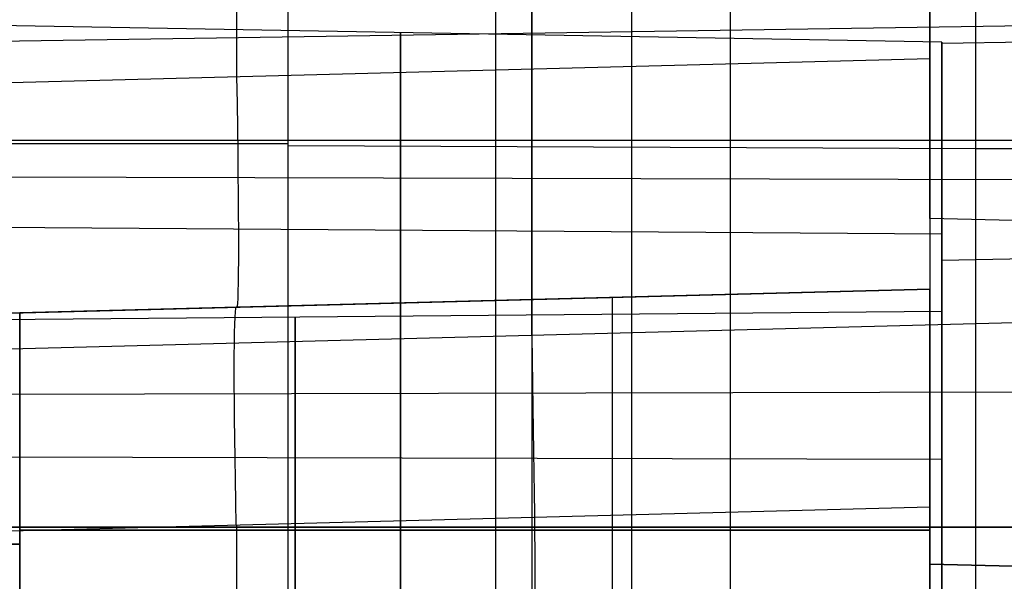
# Model space of a CAD drawing. Extents: x -9 to 8, y 1 to 147.
# Tile 146 of 181: x -5.47 to -0.09, y 139.36 to 142.43. Entities that reach past the tile are written whole.
import ezdxf

# ---------------------------------------------------------------- set-up
doc = ezdxf.new("R2010")
doc.units = 0
doc.layers.add('DEFAULT', color=7, linetype='CONTINUOUS')

msp = doc.modelspace()

# ---------------------------------------------------------------- linework, layer by layer
at = {"layer": 'DEFAULT', "color": 254}
for p, q in [((-0.25, 146.5647, -6.7111), (-0.25, 136.9726, -5.3813)), ((-4.002, 136.9726, -7.2472), (-4.002, 146.4685, -8.5637)), ((-2.8699, 146.4982, -8.7917), (-2.8699, 136.636, -7.4244)), ((-0.2496, 145.6579, -6.2764), (-0.2496, 112.6404, -1.6989)), ((-0.4993, 145.3031, -38.6637), (-0.4993, 142.2132, -40.8683)), ((-4.2823, 142.1141, -40.8173), (-4.2823, 145.204, -38.6127)), ((-0.4993, 141.3417, -39.6474), (-0.4993, 145.0602, -36.9943)), ((-2.1273, 144.7269, -8.3827), (-2.1273, 136.9726, -7.3076)), ((-0.25, 144.7156, -8.4416), (-0.25, 136.9726, -7.3681)), ((-2.6718, 140.7031, -38.8037), (-2.6718, 144.0025, -36.4496)), ((-2.6718, 144.0025, -9.5441), (-2.6718, 136.7497, -8.5386)), ((-0.4993, 143.8916, -39.6708), (-0.4993, 141.3093, -39.6708)), ((-6.3443, 142.2969, -37.5484), (1.0007, 142.4086, -37.7049)), ((-0.4343, 142.304, -12.3369), (-6.3443, 142.4072, -12.3369)), ((-0.4343, 140.8135, -12.5654), (-0.4343, 142.2941, -12.5654)), ((-0.4993, 142.2132, -40.8683), (-8.0653, 142.015, -40.7663)), ((-7.5997, 141.769, -6.0463), (7.0997, 141.769, -6.0463)), ((-4.002, 141.749, -7.9094), (-6.7384, 141.749, -7.8534)), ((-4.002, 141.739, -7.908), (-0.25, 141.7225, -8.0267)), ((-0.25, 141.7231, -8.0267), (6.3683, 141.7422, -7.8887)), ((1.0007, 141.5504, -8.174), (-6.7405, 141.569, -8.0401)), ((1.0007, 141.3025, -39.6272), (-0.4993, 141.3417, -39.6474)), ((-6.3443, 141.2986, -10.1305), (-0.4343, 141.2572, -10.2284)), ((-3.3894, 141.278, -10.1795), (-3.3894, 138.7745, -9.7869)), ((-0.4343, 141.2572, -10.2284), (-0.4343, 138.7793, -9.8399)), ((-8.0653, 140.7579, -43.2076), (-0.4993, 140.956, -43.3096)), ((-8.0653, 140.7579, -97.4682), (-0.4993, 140.956, -97.4682)), ((-8.0653, 140.7579, -93.4682), (-0.4993, 140.956, -93.4682)), ((-8.0653, 140.7579, -89.4682), (-0.4993, 140.956, -89.4682)), ((-8.0653, 140.7579, -85.4682), (-0.4993, 140.956, -85.4682)), ((-8.0653, 140.7579, -81.4682), (-0.4993, 140.956, -81.4682)), ((-8.0653, 140.7579, -77.4682), (-0.4993, 140.956, -77.4682)), ((-8.0653, 140.7579, -73.4682), (-0.4993, 140.956, -73.4682)), ((-8.0653, 140.7579, -69.4682), (-0.4993, 140.956, -69.4682)), ((-8.0653, 140.7579, -65.4682), (-0.4993, 140.956, -65.4682)), ((-8.0653, 140.7579, -61.4682), (-0.4993, 140.956, -61.4682)), ((-8.0653, 140.7579, -57.4682), (-0.4993, 140.956, -57.4682)), ((-8.0653, 140.7579, -53.4682), (-0.4993, 140.956, -53.4682)), ((-8.0653, 140.7579, -49.4682), (-0.4993, 140.956, -49.4682)), ((-8.0653, 140.7579, -44.7297), (-0.4993, 140.956, -44.7297)), ((-5.4679, 140.8259, -96.7625), (-0.4993, 140.956, -96.8927)), ((-0.4993, 140.956, -98.0438), (-5.4679, 140.8259, -98.1739)), ((-5.4679, 140.8259, -92.7625), (-0.4993, 140.956, -92.8927)), ((-0.4993, 140.956, -94.0438), (-5.4679, 140.8259, -94.1739)), ((-5.4679, 140.8259, -88.7625), (-0.4993, 140.956, -88.8927)), ((-0.4993, 140.956, -90.0438), (-5.4679, 140.8259, -90.1739)), ((-5.4679, 140.8259, -84.7625), (-0.4993, 140.956, -84.8927)), ((-0.4993, 140.956, -86.0438), (-5.4679, 140.8259, -86.1739)), ((-5.4679, 140.8259, -80.7625), (-0.4993, 140.956, -80.8927)), ((-0.4993, 140.956, -82.0438), (-5.4679, 140.8259, -82.1739)), ((-5.4679, 140.8259, -76.7625), (-0.4993, 140.956, -76.8927)), ((-0.4993, 140.956, -78.0438), (-5.4679, 140.8259, -78.1739)), ((-5.4679, 140.8259, -72.7625), (-0.4993, 140.956, -72.8927)), ((-0.4993, 140.956, -74.0438), (-5.4679, 140.8259, -74.1739)), ((-5.4679, 140.8259, -68.7625), (-0.4993, 140.956, -68.8927)), ((-0.4993, 140.956, -70.0438), (-5.4679, 140.8259, -70.1739)), ((-5.4679, 140.8259, -64.7625), (-0.4993, 140.956, -64.8927)), ((-0.4993, 140.956, -66.0438), (-5.4679, 140.8259, -66.1739)), ((-5.4679, 140.8259, -60.7625), (-0.4993, 140.956, -60.8927)), ((-0.4993, 140.956, -62.0438), (-5.4679, 140.8259, -62.1739)), ((-5.4679, 140.8259, -56.7625), (-0.4993, 140.956, -56.8927)), ((-0.4993, 140.956, -58.0438), (-5.4679, 140.8259, -58.1739)), ((-5.4679, 140.8259, -52.7625), (-0.4993, 140.956, -52.8927)), ((-0.4993, 140.956, -54.0438), (-5.4679, 140.8259, -54.1739)), ((-5.4679, 140.8259, -48.7625), (-0.4993, 140.956, -48.8927)), ((-0.4993, 140.956, -50.0438), (-5.4679, 140.8259, -50.1739)), ((-0.4993, 140.956, -46.0438), (-5.4679, 140.8259, -46.1739)), ((-5.4679, 140.8259, -100.7625), (-0.4993, 140.9557, -100.8927)), ((-0.4993, 140.956, -46.0438), (-0.4993, 139.456, -46.0438)), ((-0.4993, 140.956, -43.3096), (-0.4993, 140.956, -46.0438)), ((-0.4993, 140.956, -98.0438), (-0.4993, 139.456, -98.0438)), ((-0.4993, 140.956, -96.8927), (-0.4993, 140.956, -98.0438)), ((-0.4993, 139.456, -96.8927), (-0.4993, 140.956, -96.8927)), ((-0.4993, 140.956, -94.0438), (-0.4993, 139.456, -94.0438)), ((-0.4993, 140.956, -92.8927), (-0.4993, 140.956, -94.0438)), ((-0.4993, 139.456, -92.8927), (-0.4993, 140.956, -92.8927)), ((-0.4993, 140.956, -90.0438), (-0.4993, 139.456, -90.0438)), ((-0.4993, 140.956, -88.8927), (-0.4993, 140.956, -90.0438)), ((-0.4993, 139.456, -88.8927), (-0.4993, 140.956, -88.8927)), ((-0.4993, 140.956, -86.0438), (-0.4993, 139.456, -86.0438)), ((-0.4993, 140.956, -84.8927), (-0.4993, 140.956, -86.0438)), ((-0.4993, 139.456, -84.8927), (-0.4993, 140.956, -84.8927)), ((-0.4993, 140.956, -82.0438), (-0.4993, 139.456, -82.0438)), ((-0.4993, 140.956, -80.8927), (-0.4993, 140.956, -82.0438)), ((-0.4993, 139.456, -80.8927), (-0.4993, 140.956, -80.8927)), ((-0.4993, 140.956, -78.0438), (-0.4993, 139.456, -78.0438)), ((-0.4993, 140.956, -76.8927), (-0.4993, 140.956, -78.0438)), ((-0.4993, 139.456, -76.8927), (-0.4993, 140.956, -76.8927)), ((-0.4993, 140.956, -74.0438), (-0.4993, 139.456, -74.0438)), ((-0.4993, 140.956, -72.8927), (-0.4993, 140.956, -74.0438)), ((-0.4993, 139.456, -72.8927), (-0.4993, 140.956, -72.8927)), ((-0.4993, 140.956, -70.0438), (-0.4993, 139.456, -70.0438)), ((-0.4993, 140.956, -68.8927), (-0.4993, 140.956, -70.0438)), ((-0.4993, 139.456, -68.8927), (-0.4993, 140.956, -68.8927)), ((-0.4993, 140.956, -66.0438), (-0.4993, 139.456, -66.0438)), ((-0.4993, 140.956, -64.8927), (-0.4993, 140.956, -66.0438)), ((-0.4993, 139.456, -64.8927), (-0.4993, 140.956, -64.8927)), ((-0.4993, 140.956, -62.0438), (-0.4993, 139.456, -62.0438)), ((-0.4993, 140.956, -60.8927), (-0.4993, 140.956, -62.0438)), ((-0.4993, 139.456, -60.8927), (-0.4993, 140.956, -60.8927)), ((-0.4993, 140.956, -58.0438), (-0.4993, 139.456, -58.0438)), ((-0.4993, 140.956, -56.8927), (-0.4993, 140.956, -58.0438)), ((-0.4993, 139.456, -56.8927), (-0.4993, 140.956, -56.8927)), ((-0.4993, 140.956, -54.0438), (-0.4993, 139.456, -54.0438)), ((-0.4993, 140.956, -52.8927), (-0.4993, 140.956, -54.0438)), ((-0.4993, 139.456, -52.8927), (-0.4993, 140.956, -52.8927)), ((-0.4993, 140.956, -50.0438), (-0.4993, 139.456, -50.0438)), ((-0.4993, 140.956, -48.8927), (-0.4993, 140.956, -50.0438)), ((-0.4993, 139.456, -48.8927), (-0.4993, 140.956, -48.8927)), ((-0.4993, 140.956, -97.4682), (-0.4993, 139.456, -97.4682)), ((-0.4993, 140.956, -93.4682), (-0.4993, 139.456, -93.4682)), ((-0.4993, 140.956, -89.4682), (-0.4993, 139.456, -89.4682)), ((-0.4993, 140.956, -85.4682), (-0.4993, 139.456, -85.4682)), ((-0.4993, 140.956, -81.4682), (-0.4993, 139.456, -81.4682)), ((-0.4993, 140.956, -77.4682), (-0.4993, 139.456, -77.4682)), ((-0.4993, 140.956, -73.4682), (-0.4993, 139.456, -73.4682)), ((-0.4993, 140.956, -69.4682), (-0.4993, 139.456, -69.4682)), ((-0.4993, 140.956, -65.4682), (-0.4993, 139.456, -65.4682)), ((-0.4993, 140.956, -61.4682), (-0.4993, 139.456, -61.4682)), ((-0.4993, 140.956, -57.4682), (-0.4993, 139.456, -57.4682)), ((-0.4993, 140.956, -53.4682), (-0.4993, 139.456, -53.4682)), ((-0.4993, 140.956, -49.4682), (-0.4993, 139.456, -49.4682)), ((-0.4993, 138.2348, -100.8927), (-0.4993, 140.9557, -100.8927)), ((-2.2336, 140.9106, -48.8472), (-2.2336, 138.4097, -48.8472)), ((-2.2336, 140.9106, -46.0892), (-2.2336, 138.4097, -46.0892)), ((-2.2336, 140.9106, -52.8472), (-2.2336, 138.4097, -52.8472)), ((-2.2336, 140.9106, -50.0892), (-2.2336, 138.4097, -50.0892)), ((-2.2336, 140.9106, -56.8472), (-2.2336, 138.4097, -56.8472)), ((-2.2336, 140.9106, -54.0892), (-2.2336, 138.4097, -54.0892)), ((-2.2336, 140.9106, -60.8472), (-2.2336, 138.4097, -60.8472)), ((-2.2336, 140.9106, -58.0892), (-2.2336, 138.4097, -58.0892)), ((-2.2336, 140.9106, -64.8472), (-2.2336, 138.4097, -64.8472)), ((-2.2336, 140.9106, -62.0892), (-2.2336, 138.4097, -62.0892)), ((-2.2336, 140.9106, -68.8472), (-2.2336, 138.4097, -68.8472)), ((-2.2336, 140.9106, -66.0892), (-2.2336, 138.4097, -66.0892)), ((-2.2336, 140.9106, -72.8472), (-2.2336, 138.4097, -72.8472)), ((-2.2336, 140.9106, -70.0892), (-2.2336, 138.4097, -70.0892)), ((-2.2336, 140.9106, -76.8472), (-2.2336, 138.4097, -76.8472)), ((-2.2336, 140.9106, -74.0892), (-2.2336, 138.4097, -74.0892)), ((-2.2336, 140.9106, -80.8472), (-2.2336, 138.4097, -80.8472)), ((-2.2336, 140.9106, -78.0892), (-2.2336, 138.4097, -78.0892)), ((-2.2336, 140.9106, -84.8472), (-2.2336, 138.4097, -84.8472)), ((-2.2336, 140.9106, -82.0892), (-2.2336, 138.4097, -82.0892)), ((-2.2336, 140.9106, -88.8472), (-2.2336, 138.4097, -88.8472)), ((-2.2336, 140.9106, -86.0892), (-2.2336, 138.4097, -86.0892)), ((-2.2336, 140.9106, -92.8472), (-2.2336, 138.4097, -92.8472)), ((-2.2336, 140.9106, -90.0892), (-2.2336, 138.4097, -90.0892)), ((-2.2336, 140.9106, -96.8472), (-2.2336, 138.4097, -96.8472)), ((-2.2336, 140.9106, -94.0892), (-2.2336, 138.4097, -94.0892)), ((-2.2336, 140.9106, -98.0892), (-2.2336, 138.4097, -98.0892)), ((-2.2336, 140.9104, -100.8472), (-2.2336, 134.7018, -100.8472)), ((-7.4943, 140.7743, -12.3369), (-0.4343, 140.8359, -12.3369)), ((-5.5282, 140.8243, -96.7589), (-5.4679, 140.8259, -96.7625)), ((-5.4679, 140.8259, -98.1739), (-5.5282, 140.8243, -98.1775)), ((-5.5282, 140.8243, -92.7589), (-5.4679, 140.8259, -92.7625)), ((-5.4679, 140.8259, -94.1739), (-5.5282, 140.8243, -94.1775)), ((-5.5282, 140.8243, -88.7589), (-5.4679, 140.8259, -88.7625)), ((-5.4679, 140.8259, -90.1739), (-5.5282, 140.8243, -90.1775)), ((-5.5282, 140.8243, -84.7589), (-5.4679, 140.8259, -84.7625)), ((-5.4679, 140.8259, -86.1739), (-5.5282, 140.8243, -86.1775)), ((-5.5282, 140.8243, -80.7589), (-5.4679, 140.8259, -80.7625)), ((-5.4679, 140.8259, -82.1739), (-5.5282, 140.8243, -82.1775)), ((-5.5282, 140.8243, -76.7589), (-5.4679, 140.8259, -76.7625)), ((-5.4679, 140.8259, -78.1739), (-5.5282, 140.8243, -78.1775)), ((-5.5282, 140.8243, -72.7589), (-5.4679, 140.8259, -72.7625)), ((-5.4679, 140.8259, -74.1739), (-5.5282, 140.8243, -74.1775)), ((-5.5282, 140.8243, -68.7589), (-5.4679, 140.8259, -68.7625)), ((-5.4679, 140.8259, -70.1739), (-5.5282, 140.8243, -70.1775)), ((-5.5282, 140.8243, -64.7589), (-5.4679, 140.8259, -64.7625)), ((-5.4679, 140.8259, -66.1739), (-5.5282, 140.8243, -66.1775)), ((-5.5282, 140.8243, -60.7589), (-5.4679, 140.8259, -60.7625)), ((-5.5282, 140.8243, -56.7589), (-5.4679, 140.8259, -56.7625)), ((-5.4679, 140.8259, -58.1739), (-5.5282, 140.8243, -58.1775)), ((-5.5282, 140.8243, -52.7589), (-5.4679, 140.8259, -52.7625)), ((-5.4679, 140.8259, -54.1739), (-5.5282, 140.8243, -54.1775)), ((-5.5282, 140.8243, -48.7589), (-5.4679, 140.8259, -48.7625)), ((-5.4679, 140.8259, -50.1739), (-5.5282, 140.8243, -50.1775)), ((-5.4679, 140.8259, -46.1739), (-5.5282, 140.8243, -46.1775)), ((-5.5282, 140.8243, -100.7589), (-5.4679, 140.8259, -100.7625)), ((-5.4679, 138.3251, -48.7625), (-5.4679, 140.8259, -48.7625)), ((-5.4679, 140.8259, -46.1739), (-5.4679, 138.3251, -46.1739)), ((-5.4679, 138.3251, -52.7625), (-5.4679, 140.8259, -52.7625)), ((-5.4679, 140.8259, -50.1739), (-5.4679, 138.3251, -50.1739)), ((-5.4679, 138.3251, -56.7625), (-5.4679, 140.8259, -56.7625)), ((-5.4679, 140.8259, -54.1739), (-5.4679, 138.3251, -54.1739)), ((-5.4679, 140.8259, -58.1739), (-5.4679, 138.3251, -58.1739)), ((-5.4679, 138.3251, -64.7625), (-5.4679, 140.8259, -64.7625)), ((-5.4679, 140.8259, -62.1739), (-5.4679, 138.3251, -62.1739)), ((-5.4679, 138.3251, -68.7625), (-5.4679, 140.8259, -68.7625)), ((-5.4679, 140.8259, -66.1739), (-5.4679, 138.3251, -66.1739)), ((-5.4679, 138.3251, -72.7625), (-5.4679, 140.8259, -72.7625)), ((-5.4679, 140.8259, -70.1739), (-5.4679, 138.3251, -70.1739)), ((-5.4679, 140.8259, -74.1739), (-5.4679, 138.3251, -74.1739)), ((-5.4679, 138.3251, -80.7625), (-5.4679, 140.8259, -80.7625)), ((-5.4679, 140.8259, -78.1739), (-5.4679, 138.3251, -78.1739)), ((-5.4679, 138.3251, -84.7625), (-5.4679, 140.8259, -84.7625)), ((-5.4679, 140.8259, -82.1739), (-5.4679, 138.3251, -82.1739)), ((-5.4679, 140.8259, -86.1739), (-5.4679, 138.3251, -86.1739)), ((-5.4679, 138.3251, -92.7625), (-5.4679, 140.8259, -92.7625)), ((-5.4679, 140.8259, -90.1739), (-5.4679, 138.3251, -90.1739)), ((-5.4679, 138.3251, -96.7625), (-5.4679, 140.8259, -96.7625)), ((-5.4679, 140.8259, -98.1739), (-5.4679, 138.3251, -98.1739)), ((-5.4679, 134.6929, -100.7625), (-5.4679, 140.8259, -100.7625)), ((-5.4679, 140.8259, -88.7625), (-5.4679, 138.3251, -88.7625)), ((-5.4679, 140.8259, -76.7625), (-5.4679, 138.3251, -76.7625)), ((-5.4679, 140.8259, -60.7625), (-5.4679, 138.3251, -60.7625)), ((-5.4679, 138.3251, -94.1739), (-5.4679, 140.8259, -94.1739)), ((-4.2823, 140.857, -96.7936), (-4.2823, 140.857, -98.1428)), ((-4.2823, 140.857, -92.7936), (-4.2823, 140.857, -94.1428)), ((-4.2823, 140.857, -88.7936), (-4.2823, 140.857, -90.1428)), ((-4.2823, 140.857, -84.7936), (-4.2823, 140.857, -86.1428)), ((-4.2823, 140.857, -80.7936), (-4.2823, 140.857, -82.1428)), ((-4.2823, 140.857, -76.7936), (-4.2823, 140.857, -78.1428)), ((-4.2823, 140.857, -72.7936), (-4.2823, 140.857, -74.1428)), ((-4.2823, 140.857, -68.7936), (-4.2823, 140.857, -70.1428)), ((-4.2823, 140.857, -64.7936), (-4.2823, 140.857, -66.1428)), ((-4.2823, 140.857, -60.7936), (-4.2823, 140.857, -62.1428)), ((-4.2823, 140.857, -56.7936), (-4.2823, 140.857, -58.1428)), ((-4.2823, 140.857, -52.7936), (-4.2823, 140.857, -54.1428)), ((-4.2823, 140.857, -48.7936), (-4.2823, 140.857, -50.1428)), ((-4.2823, 140.857, -43.2586), (-4.2823, 140.857, -46.1428)), ((1.0007, 140.7992, -38.8532), (-6.3443, 140.6069, -38.7542)), ((1.0007, 140.3968, -8.9795), (-6.3443, 140.3792, -9.1065)), ((-0.4993, 140.206, -96.8927), (-0.4993, 140.206, -98.0438)), ((-0.4993, 140.206, -92.8927), (-0.4993, 140.206, -94.0438)), ((-0.4993, 140.206, -88.8927), (-0.4993, 140.206, -90.0438)), ((-0.4993, 140.206, -84.8927), (-0.4993, 140.206, -86.0438)), ((-0.4993, 140.206, -80.8927), (-0.4993, 140.206, -82.0438)), ((-0.4993, 140.206, -76.8927), (-0.4993, 140.206, -78.0438)), ((-0.4993, 140.206, -72.8927), (-0.4993, 140.206, -74.0438)), ((-0.4993, 140.206, -68.8927), (-0.4993, 140.206, -70.0438)), ((-0.4993, 140.206, -64.8927), (-0.4993, 140.206, -66.0438)), ((-0.4993, 140.206, -60.8927), (-0.4993, 140.206, -62.0438)), ((-0.4993, 140.206, -56.8927), (-0.4993, 140.206, -58.0438)), ((-0.4993, 140.206, -52.8927), (-0.4993, 140.206, -54.0438)), ((-0.4993, 140.206, -48.8927), (-0.4993, 140.206, -50.0438)), ((-0.4343, 140.0257, -10.0353), (-6.3443, 140.0417, -9.9334)), ((-8.0653, 139.5702, -102.1684), (-0.4993, 139.7683, -102.3288)), ((-0.4993, 139.7683, -102.3288), (-0.4993, 116.8919, -107.1913)), ((-0.4343, 139.7224, -9.9878), (-0.4343, 139.7224, -11.16)), ((-0.4343, 139.7224, -13.5138), (-0.4343, 139.7224, -14.9829)), ((-0.4343, 139.6572, -13.5156), (-7.4943, 139.6572, -13.454)), ((-7.4943, 139.6572, -11.2198), (-0.4343, 139.6572, -11.1582)), ((-0.4343, 139.6572, -14.9837), (-6.3443, 139.6572, -15.0869)), ((-4.2831, 115.7542, -107.3319), (-4.2831, 139.6692, -102.2486)), ((-5.4679, 139.6405, -48.7625), (-0.4993, 139.6405, -48.8927)), ((-0.4993, 139.6405, -46.0438), (-5.4679, 139.6405, -46.1739)), ((-5.4679, 139.6405, -52.7625), (-0.4993, 139.6405, -52.8927)), ((-0.4993, 139.6405, -50.0438), (-5.4679, 139.6405, -50.1739)), ((-5.4679, 139.6405, -56.7625), (-0.4993, 139.6405, -56.8927)), ((-0.4993, 139.6405, -54.0438), (-5.4679, 139.6405, -54.1739)), ((-5.4679, 139.6405, -60.7625), (-0.4993, 139.6405, -60.8927)), ((-0.4993, 139.6405, -58.0438), (-5.4679, 139.6405, -58.1739)), ((-5.4679, 139.6405, -64.7625), (-0.4993, 139.6405, -64.8927)), ((-0.4993, 139.6405, -62.0438), (-5.4679, 139.6405, -62.1739)), ((-5.4679, 139.6405, -68.7625), (-0.4993, 139.6405, -68.8927)), ((-0.4993, 139.6405, -66.0438), (-5.4679, 139.6405, -66.1739)), ((-5.4679, 139.6405, -72.7625), (-0.4993, 139.6405, -72.8927)), ((-0.4993, 139.6405, -70.0438), (-5.4679, 139.6405, -70.1739)), ((-5.4679, 139.6405, -76.7625), (-0.4993, 139.6405, -76.8927)), ((-0.4993, 139.6405, -74.0438), (-5.4679, 139.6405, -74.1739)), ((-5.4679, 139.6405, -80.7625), (-0.4993, 139.6405, -80.8927)), ((-0.4993, 139.6405, -78.0438), (-5.4679, 139.6405, -78.1739)), ((-5.4679, 139.6405, -84.7625), (-0.4993, 139.6405, -84.8927)), ((-0.4993, 139.6405, -82.0438), (-5.4679, 139.6405, -82.1739)), ((-5.4679, 139.6405, -88.7625), (-0.4993, 139.6405, -88.8927)), ((-0.4993, 139.6405, -86.0438), (-5.4679, 139.6405, -86.1739)), ((-5.4679, 139.6405, -92.7625), (-0.4993, 139.6405, -92.8927)), ((-0.4993, 139.6405, -90.0438), (-5.4679, 139.6405, -90.1739)), ((-5.4679, 139.6405, -96.7625), (-0.4993, 139.6405, -96.8927)), ((-0.4993, 139.6405, -94.0438), (-5.4679, 139.6405, -94.1739)), ((-0.4993, 139.6405, -98.0438), (-5.4679, 139.6405, -98.1739)), ((-0.4993, 139.456, -46.0438), (-0.4993, 139.456, -43.3093)), ((-0.4993, 139.456, -98.0438), (-0.4993, 139.456, -96.8927)), ((1.0007, 139.4167, -98.0045), (-0.4993, 139.456, -98.0438)), ((-0.4993, 139.456, -96.8927), (1.0007, 139.4167, -96.9319)), ((-0.4993, 139.456, -94.0438), (-0.4993, 139.456, -92.8927)), ((1.0007, 139.4167, -94.0045), (-0.4993, 139.456, -94.0438)), ((-0.4993, 139.456, -92.8927), (1.0007, 139.4167, -92.9319)), ((-0.4993, 139.456, -90.0438), (-0.4993, 139.456, -88.8927)), ((1.0007, 139.4167, -90.0045), (-0.4993, 139.456, -90.0438)), ((-0.4993, 139.456, -88.8927), (1.0007, 139.4167, -88.9319)), ((-0.4993, 139.456, -86.0438), (-0.4993, 139.456, -84.8927)), ((1.0007, 139.4167, -86.0045), (-0.4993, 139.456, -86.0438)), ((-0.4993, 139.456, -84.8927), (1.0007, 139.4167, -84.9319)), ((-0.4993, 139.456, -82.0438), (-0.4993, 139.456, -80.8927)), ((1.0007, 139.4167, -82.0045), (-0.4993, 139.456, -82.0438)), ((-0.4993, 139.456, -80.8927), (1.0007, 139.4167, -80.9319)), ((-0.4993, 139.456, -78.0438), (-0.4993, 139.456, -76.8927)), ((1.0007, 139.4167, -78.0045), (-0.4993, 139.456, -78.0438)), ((-0.4993, 139.456, -76.8927), (1.0007, 139.4167, -76.9319)), ((-0.4993, 139.456, -74.0438), (-0.4993, 139.456, -72.8927)), ((1.0007, 139.4167, -74.0045), (-0.4993, 139.456, -74.0438)), ((-0.4993, 139.456, -72.8927), (1.0007, 139.4167, -72.9319)), ((-0.4993, 139.456, -70.0438), (-0.4993, 139.456, -68.8927)), ((1.0007, 139.4167, -70.0045), (-0.4993, 139.456, -70.0438)), ((-0.4993, 139.456, -68.8927), (1.0007, 139.4167, -68.9319)), ((-0.4993, 139.456, -66.0438), (-0.4993, 139.456, -64.8927)), ((1.0007, 139.4167, -66.0045), (-0.4993, 139.456, -66.0438)), ((-0.4993, 139.456, -64.8927), (1.0007, 139.4167, -64.9319)), ((-0.4993, 139.456, -62.0438), (-0.4993, 139.456, -60.8927)), ((1.0007, 139.4167, -62.0045), (-0.4993, 139.456, -62.0438)), ((-0.4993, 139.456, -60.8927), (1.0007, 139.4167, -60.9319)), ((-0.4993, 139.456, -58.0438), (-0.4993, 139.456, -56.8927)), ((1.0007, 139.4167, -58.0045), (-0.4993, 139.456, -58.0438)), ((-0.4993, 139.456, -56.8927), (1.0007, 139.4167, -56.9319)), ((-0.4993, 139.456, -54.0438), (-0.4993, 139.456, -52.8927)), ((1.0007, 139.4167, -54.0045), (-0.4993, 139.456, -54.0438)), ((-0.4993, 139.456, -52.8927), (1.0007, 139.4167, -52.9319)), ((-0.4993, 139.456, -50.0438), (-0.4993, 139.456, -48.8927)), ((1.0007, 139.4167, -50.0045), (-0.4993, 139.456, -50.0438)), ((-0.4993, 139.456, -48.8927), (1.0007, 139.4167, -48.9319)), ((1.0007, 139.4167, -46.0045), (-0.4993, 139.456, -46.0438)), ((-0.4993, 139.456, -43.3093), (1.0007, 139.4167, -43.2891)), ((-0.4993, 139.456, -97.4682), (1.0007, 139.4167, -97.4682)), ((-0.4993, 139.456, -93.4682), (1.0007, 139.4167, -93.4682)), ((-0.4993, 139.456, -89.4682), (1.0007, 139.4167, -89.4682)), ((-0.4993, 139.456, -85.4682), (1.0007, 139.4167, -85.4682)), ((-0.4993, 139.456, -81.4682), (1.0007, 139.4167, -81.4682)), ((-0.4993, 139.456, -77.4682), (1.0007, 139.4167, -77.4682)), ((-0.4993, 139.456, -73.4682), (1.0007, 139.4167, -73.4682)), ((-0.4993, 139.456, -69.4682), (1.0007, 139.4167, -69.4682)), ((-0.4993, 139.456, -65.4682), (1.0007, 139.4167, -65.4682)), ((-0.4993, 139.456, -61.4682), (1.0007, 139.4167, -61.4682)), ((-0.4993, 139.456, -57.4682), (1.0007, 139.4167, -57.4682)), ((-0.4993, 139.456, -53.4682), (1.0007, 139.4167, -53.4682)), ((-0.4993, 139.456, -49.4682), (1.0007, 139.4167, -49.4682)), ((-0.4993, 139.456, -44.6664), (1.0007, 139.4167, -44.6664))]:
    msp.add_line(p, q, dxfattribs=at)
at = {"layer": 'DEFAULT', "color": 9}
for p, q in [((-0.4343, 142.2976, -12.3369), (4.8457, 142.3897, -12.3369)), ((-0.4343, 141.1148, -12.3369), (-0.4343, 142.2976, -12.3369)), ((-0.4343, 141.1148, -12.3369), (1.9957, 141.1572, -12.3369)), ((-0.4343, 139.7129, -14.9767), (-0.4343, 139.7129, -13.7934)), ((-0.4343, 139.7129, -10.8804), (-0.4343, 139.7129, -9.6971)), ((1.9957, 139.6572, -10.8369), (-0.4343, 139.6572, -10.8793)), ((-0.4343, 139.6572, -13.7945), (1.9957, 139.6572, -13.8369)), ((-0.4343, 139.6572, -9.6965), (4.8457, 139.6572, -9.6044)), ((4.8457, 139.6572, -15.0694), (-0.4343, 139.6572, -14.9773))]:
    msp.add_line(p, q, dxfattribs=at)
at = {"layer": 'DEFAULT', "color": 254, "extrusion": (1, 2.77722e-06, 1.99151e-05)}
msp.add_arc((61.6369, -494.7833, -1.5893), 497.2317, 80.314491, 84.018958, dxfattribs=at)
at = {"layer": 'DEFAULT', "color": 254, "extrusion": (1, 0, 0)}
for centre, radius, start, end in [((139.6572, -12.3369, -3.3893), 2.6984, 109.094, 53.0833), ((139.6572, -12.3369, -0.4343), 1.1787, 270, 90), ((139.6572, -12.3369, -3.9643), 1.1479, 270, 90), ((139.6572, -12.3369, -3.9643), 1.1479, 90, 270), ((139.6572, -12.3369, -0.4343), 1.1787, 90, 270)]:
    msp.add_arc(centre, radius, start, end, dxfattribs=at)
at = {"layer": 'DEFAULT', "color": 254, "extrusion": (1, 7.51637e-17, 5.48536e-17)}
msp.add_arc((139.6572, -12.3369, -0.4343), 2.6468, 195.3407, 52.8061, dxfattribs=at)
at = {"layer": 'DEFAULT', "color": 9, "extrusion": (1, -2.21501e-31, -1.0512e-17)}
msp.add_arc((139.6572, -12.3369, -0.4343), 2.6404, 270, 90, dxfattribs=at)
at = {"layer": 'DEFAULT', "color": 254, "extrusion": (1, -1.2043e-16, -5.16764e-17)}
msp.add_arc((143.9549, -43.3095, -0.4993), 2.9988, 125.506, 180.0013, dxfattribs=at)
at = {"layer": 'DEFAULT', "color": 254, "extrusion": (0.999567, 0.026175, -0.013479)}
for centre, radius in [((143.9208, -43.2626, -0.0118), 3), ((143.9208, -43.2626, 1.5352), 5.5)]:
    msp.add_arc(centre, radius, 125.5274, 180, dxfattribs=at)
at = {"layer": 'DEFAULT', "color": 254, "extrusion": (1, -1.35893e-16, -2.09752e-17)}
msp.add_arc((143.9543, -43.3092, -0.4993), 4.4983, 125.506, 180.0013, dxfattribs=at)
at = {"layer": 'DEFAULT', "color": 9, "extrusion": (1, -5.54626e-31, 2.16295e-44)}
msp.add_arc((139.6572, -12.3369, -0.4343), 1.4576, 270, 90, dxfattribs=at)
at = {"layer": 'DEFAULT', "color": 254, "extrusion": (1, -2.5461e-16, 9.45528e-17)}
msp.add_arc((139.4567, -100.8622, -0.4993), 1.4993, 281.9954, 358.8372, dxfattribs=at)
at = {"layer": 'DEFAULT', "color": 254, "extrusion": (0.999433, 0.026171, -0.021193)}
msp.add_arc((139.4208, -100.7718, 1.5394), 1.5, 282.0318, 359.5536, dxfattribs=at)
at = {"layer": 'DEFAULT', "color": 9, "extrusion": (1, -5.61622e-31, -1.09512e-44)}
msp.add_arc((139.6572, -12.3369, -0.4343), 1.4576, 90, 270, dxfattribs=at)
at = {"layer": 'DEFAULT', "color": 9, "extrusion": (1, -3.89116e-17, -6.37394e-12)}
msp.add_arc((139.6572, -12.3369, -0.4343), 2.6404, 196.702, 270, dxfattribs=at)
at = {"layer": 'DEFAULT', "color": 9, "extrusion": (1, 7.98018e-17, 9.81249e-12)}
msp.add_arc((139.6572, -12.3369, -0.4343), 2.6404, 90, 147.5119, dxfattribs=at)
at = {"layer": 'DEFAULT', "color": 254, "extrusion": (0, 1, 1.84741e-13)}
for centre in [(5.4443, -95.8629, 139.564), (5.4443, -91.8629, 139.564), (5.4443, -67.8629, 139.564)]:
    msp.add_arc(centre, 0.9, 271.5, 0, dxfattribs=at)
at = {"layer": 'DEFAULT', "color": 254, "extrusion": (0, 1, 0)}
for centre, start, end in [((5.4443, -87.8629, 139.564), 271.5, 0), ((5.4443, -71.0736, 139.564), 0, 88.5), ((5.4443, -75.0736, 139.564), 0, 88.5), ((5.4443, -79.0736, 139.564), 0, 88.5), ((5.4443, -83.0736, 139.564), 0, 88.5)]:
    msp.add_arc(centre, 0.9, start, end, dxfattribs=at)
at = {"layer": 'DEFAULT', "color": 254, "extrusion": (0, 1, 1.98952e-13)}
msp.add_arc((5.4443, -79.8629, 139.564), 0.9, 271.5, 0, dxfattribs=at)
at = {"layer": 'DEFAULT', "color": 254, "extrusion": (0, 1, 3.83693e-13)}
for centre in [(5.4443, -75.8629, 139.564), (5.4443, -71.8629, 139.564)]:
    msp.add_arc(centre, 0.9, 271.5, 0, dxfattribs=at)
at = {"layer": 'DEFAULT', "color": 254, "extrusion": (0, 1, 1.91847e-13)}
for centre in [(5.4443, -63.8629, 139.564), (5.4443, -47.8629, 139.564)]:
    msp.add_arc(centre, 0.9, 271.5, 0, dxfattribs=at)
at = {"layer": 'DEFAULT', "color": 254, "extrusion": (0, 1, 2.84217e-13)}
msp.add_arc((5.4443, -59.8629, 139.564), 0.9, 271.5, 0, dxfattribs=at)
at = {"layer": 'DEFAULT', "color": 254, "extrusion": (0, 1, -9.9476e-14)}
for centre in [(5.4443, -47.0736, 139.564), (5.4443, -59.0736, 139.564)]:
    msp.add_arc(centre, 0.9, 0, 88.5, dxfattribs=at)
at = {"layer": 'DEFAULT', "color": 254, "extrusion": (0, 1, -9.23706e-14)}
msp.add_arc((5.4443, -55.0736, 139.564), 0.9, 0, 88.5, dxfattribs=at)
at = {"layer": 'DEFAULT', "color": 254, "extrusion": (0, 1, -1.84741e-13)}
for centre in [(5.4443, -67.0736, 139.564), (5.4443, -91.0736, 139.564), (5.4443, -95.0736, 139.564), (5.4443, -99.0736, 139.564)]:
    msp.add_arc(centre, 0.9, 0, 88.5, dxfattribs=at)
at = {"layer": 'DEFAULT', "color": 254, "extrusion": (0, 1, -1.98952e-13)}
msp.add_arc((5.4443, -87.0736, 139.564), 0.9, 0, 88.5, dxfattribs=at)

doc.saveas('drawing.dxf')
